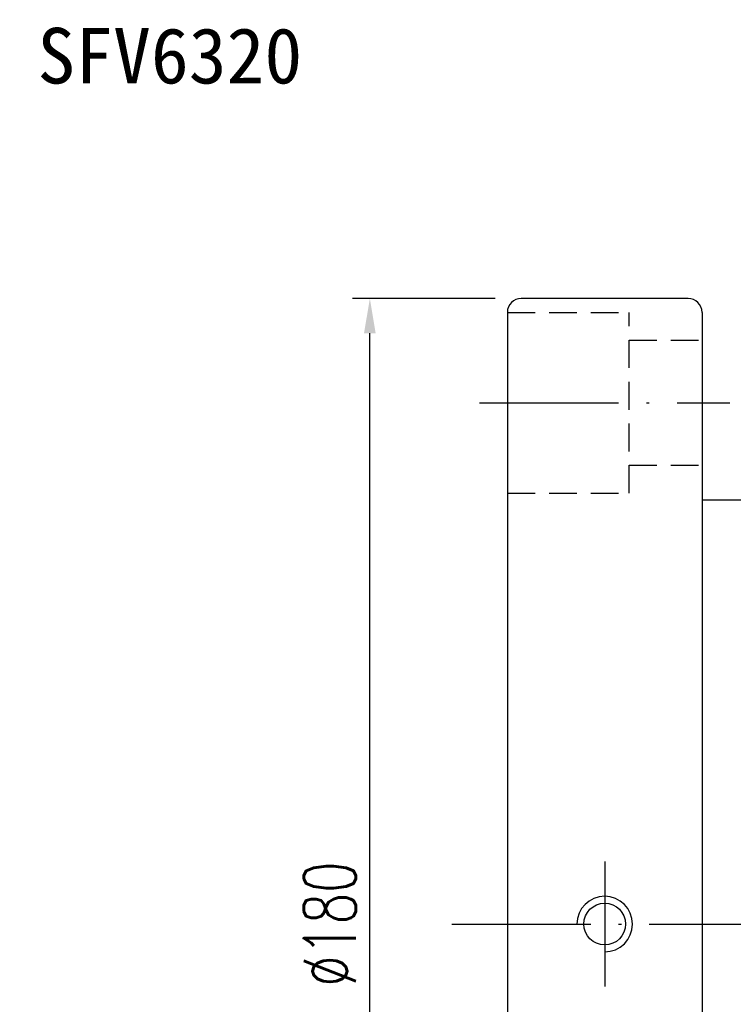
# Model space of a CAD drawing. Header units: inches. Extents: x 1 to 4086, y -402 to 368.
# Tile 3 of 47: x 270 to 373, y 214 to 355. Entities that reach past the tile are written whole.
import ezdxf
from ezdxf.enums import TextEntityAlignment as Align

# ---------------------------------------------------------------- set-up
doc = ezdxf.new("R2010")
doc.units = ezdxf.units.IN
doc.header["$LTSCALE"] = 4
doc.linetypes.add('CL-5', pattern=[7.1, 5, -1, 0.1, -1])
doc.linetypes.add('HID-1', pattern=[1.5, 1, -0.5])
for name, color, linetype in [('CHA', 7, 'Continuous'), ('CL', 1, 'CL-5'), ('DIM', 4, 'Continuous'), ('HID', 2, 'HID-1'), ('OUT', 3, 'Continuous')]:
    doc.layers.add(name, color=color, linetype=linetype)
doc.styles.add('DIM-7', font='SIMPLEX.shx', dxfattribs={"width": 0.7, "bigfont": 'chineset.shx'})
doc.styles.add('T', font='KAIU.TTF')
doc.dimstyles.new('CNS', dxfattribs={"dimtxt": 4, "dimasz": 2, "dimexe": 1, "dimexo": 1.5, "dimgap": 0.09, "dimtad": 0, "dimdsep": 46, "dimtxsty": 'DIM-7', "dimcen": 0.09, "dimclrd": 4, "dimclre": 4, "dimclrt": 4, "dimadec": 0, "dimazin": 0, "dimtfac": 1, "dimtix": 1, "dimtmove": 2, "dimatfit": 3, "dimfxl": 1, "dimtvp": 0.85, "dimtolj": 1, "dimarcsym": 0})

# ---------------------------------------------------------------- blocks, each defined once
blk = doc.blocks.new('*D5')
at = {"layer": 'DEFPOINTS', "color": 0, "transparency": 16777216}
for p in [(320.52, 315.04), (342.29, 315.04), (342.29, 135.04)]:
    blk.add_point(p, dxfattribs=at)
at = {"layer": 'DIM', "color": 0, "lineweight": -2, "transparency": 16777216}
for p, q in [((338.54, 315.04), (318.02, 315.04)), ((320.52, 140.04), (320.52, 310.04)), ((338.54, 135.04), (318.02, 135.04))]:
    blk.add_line(p, q, dxfattribs=at)
at = {"layer": 'DIM', "color": 0, "transparency": 16777216}
for points in [[(319.68, 310.04), (321.35, 310.04), (320.52, 315.04)], [(319.68, 140.04), (321.35, 140.04), (320.52, 135.04)]]:
    blk.add_solid(points, dxfattribs=at)
at = {"layer": 'DIM', "color": 0, "transparency": 16777216, "insert": (314.77, 225.04), "char_height": 7.5, "attachment_point": 5, "rotation": 90, "style": 'DIM-7'}
blk.add_mtext('\\A1;%%C180', dxfattribs=at)
blk = doc.blocks.new('*D9')
at = {"layer": 'DEFPOINTS', "color": 0, "transparency": 16777216}
for p in [(112, 270.63), (231.12, 179.46)]:
    blk.add_point(p, dxfattribs=at)
at = {"layer": 'DIM', "color": 0, "lineweight": -2, "transparency": 16777216}
for p, q in [((108.03, 273.67), (104.06, 276.71)), ((112, 270.63), (231.12, 179.46)), ((264.02, 154.28), (235.09, 176.42))]:
    blk.add_line(p, q, dxfattribs=at)
at = {"layer": 'DIM', "color": 0, "transparency": 16777216}
for points in [[(108.54, 274.33), (107.53, 273), (112, 270.63)], [(235.6, 177.08), (234.58, 175.76), (231.12, 179.46)]]:
    blk.add_solid(points, dxfattribs=at)
at = {"layer": 'DIM', "color": 0, "transparency": 16777216, "insert": (259.08, 165.3), "char_height": 7.5, "attachment_point": 5, "rotation": 322.5705, "style": 'DIM-7'}
blk.add_mtext('\\A1;∅150', dxfattribs=at)

msp = doc.modelspace()

# ---------------------------------------------------------------- linework, layer by layer
at = {"layer": 'CL', "color": 0}
for p, q in [((336.293, 300.044), (372.293, 300.044)), ((354.293, 234.044), (354.293, 216.044)), ((332.293, 225.044), (468.293, 225.044))]:
    msp.add_line(p, q, dxfattribs=at)
at = {"layer": 'DIM', "color": 0}
msp.add_arc((354.293, 225.044), 4, 270, 180, dxfattribs=at)
at = {"layer": 'HID', "color": 0}
for p, q in [((340.293, 313.044), (357.793, 313.044)), ((357.793, 287.044), (357.793, 313.044)), ((357.793, 309.044), (368.293, 309.044)), ((357.793, 291.044), (368.293, 291.044)), ((340.293, 287.044), (357.793, 287.044))]:
    msp.add_line(p, q, dxfattribs=at)
at = {"layer": 'OUT', "color": 0}
for p, q in [((366.293, 315.044), (342.293, 315.044)), ((340.293, 313.044), (340.293, 137.044)), ((368.293, 313.044), (368.293, 137.044)), ((458.293, 286.044), (368.293, 286.044))]:
    msp.add_line(p, q, dxfattribs=at)
msp.add_circle((354.293, 225.044), 3, dxfattribs=at)
for centre, start, end in [((342.293, 313.044), 90, 180), ((366.293, 313.044), 0, 90)]:
    msp.add_arc(centre, 2, start, end, dxfattribs=at)

# ---------------------------------------------------------------- texts
at = {"layer": 'CHA', "color": 0, "style": 'T'}
msp.add_text('SFV6320', height=8, dxfattribs=at).set_placement((291.753, 349.97), align=Align.MIDDLE)

# ---------------------------------------------------------------- dimensions: what is measured, and where the dimension line sits
at = {"layer": 'DIM', "color": 0}
dim = msp.add_linear_dim(base=(320.516, 315.044), p1=(342.293, 135.044), p2=(342.293, 315.044), angle=90, text='%%C<>', dimstyle='CNS', override={"dimscale": 2.5, "dimtxt": 3, "dimgap": 0.8, "dimtad": 1, "dimclrd": 0, "dimclre": 0, "dimclrt": 0, "dimadec": 3, "dimazin": 2, "dimtm": 1e-09, "dimtfac": 0.6, "dimtmove": 1, "dimatfit": 0}, dxfattribs=at)
dim.commit()
dim.dimension.update_dxf_attribs({"geometry": '*D5', "text_midpoint": (314.766, 225.044)})
dim = msp.add_diameter_dim_2p(p1=(112.005, 270.628), p2=(231.12, 179.46), dimstyle='CNS', override={"dimscale": 2.5, "dimtxt": 3, "dimgap": 0.8, "dimtad": 1, "dimclrd": 0, "dimclre": 0, "dimclrt": 0, "dimadec": 3, "dimazin": 2, "dimtm": 1e-09, "dimtfac": 0.6, "dimtmove": 1, "dimatfit": 0}, dxfattribs=at)
dim.commit()
dim.dimension.update_dxf_attribs({"geometry": '*D9', "text_midpoint": (255.584, 160.736), "dimtype": 163})

doc.saveas('drawing.dxf')
